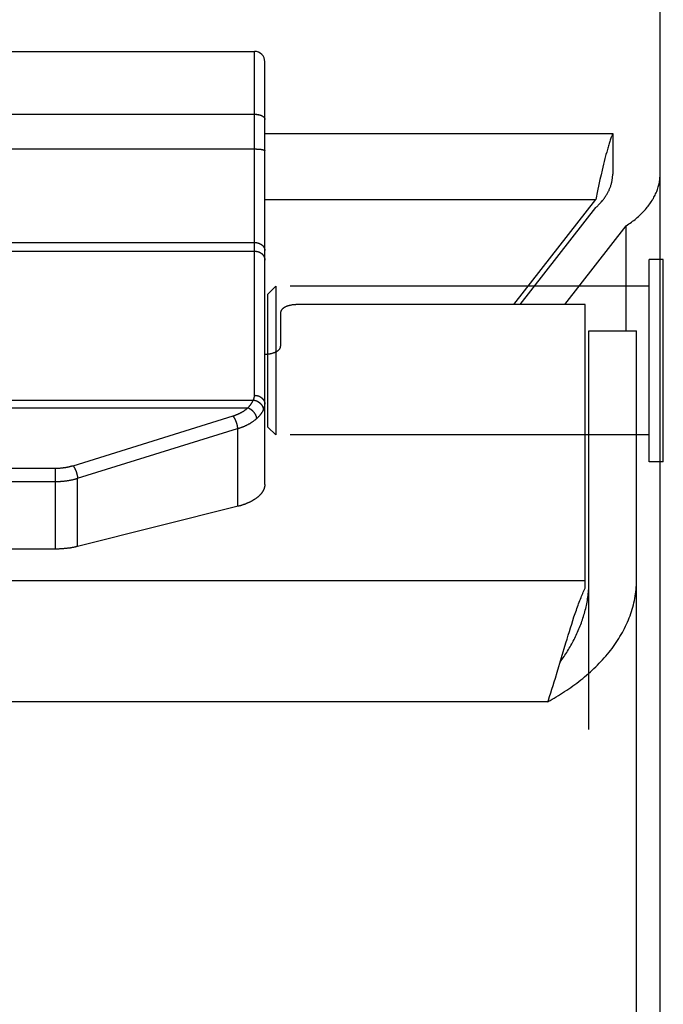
# Model space of a CAD drawing. Header units: inches. Extents: x 0 to 82.5, y 0 to 53.4.
# Tile 80 of 128: x 37 to 37.8, y 50.6 to 51.9. Entities that reach past the tile are written whole.
import ezdxf

# ---------------------------------------------------------------- set-up
doc = ezdxf.new("R2010")
doc.units = ezdxf.units.IN
doc.header["$LTSCALE"] = 4.538835
doc.header["$MEASUREMENT"] = 0
doc.linetypes.add('HIDDEN', pattern=[0.2, 0.1, -0.1])
doc.layers.get('0').update_dxf_attribs({"linetype": 'CONTINUOUS'})
doc.layers.add('DEFAULT_2', color=8, linetype='HIDDEN')
doc.layers.add('DOOR_ASSEMBLY', color=7, linetype='CONTINUOUS')

msp = doc.modelspace()

# ---------------------------------------------------------------- linework, layer by layer
at = {"color": 3, "linetype": 'Continuous'}
for p, q in [((37.8292, 37.9256), (37.8292, 52.4167)), ((37.3292, 51.7309), (37.7692, 51.7309)), ((37.7607, 51.7045), (37.7598, 51.7011)), ((37.7576, 51.6922), (37.7567, 51.6885)), ((37.7585, 51.6958), (37.7576, 51.6922)), ((37.7545, 51.6789), (37.7531, 51.6729)), ((37.7558, 51.6847), (37.7545, 51.6789)), ((37.7567, 51.6885), (37.7558, 51.6847)), ((37.7518, 51.6668), (37.75, 51.6585)), ((37.7531, 51.6729), (37.7518, 51.6668)), ((37.75, 51.6585), (37.7478, 51.6478)), ((37.3292, 51.6478), (37.7478, 51.6478)), ((37.6442, 51.5147), (37.7478, 51.6478)), ((37.7087, 51.5147), (37.7863, 51.6144)), ((37.7863, 51.4817), (37.7863, 51.6144))]:
    msp.add_line(p, q, dxfattribs=at)
at = {"color": 7, "linetype": 'Continuous'}
for p, q in [((37.7692, 51.7309), (37.7692, 51.6798)), ((37.7692, 51.6789), (37.7692, 51.6798)), ((37.6523, 51.5147), (37.7478, 51.6374)), ((37.8332, 51.5719), (37.8292, 51.5719)), ((37.8332, 51.3159), (37.8332, 51.5719)), ((37.8332, 51.3159), (37.8292, 51.3159))]:
    msp.add_line(p, q, dxfattribs=at)
at = {"color": 3, "linetype": 'Continuous'}
for points in [[(37.7692, 51.7309), (37.7687, 51.7298), (37.7683, 51.7287), (37.7679, 51.7275), (37.7674, 51.7263), (37.767, 51.725), (37.7665, 51.7238), (37.7661, 51.7225), (37.7656, 51.7211), (37.7652, 51.7198), (37.7647, 51.7184), (37.7643, 51.7169), (37.7638, 51.7155), (37.7634, 51.714), (37.7629, 51.7125), (37.7625, 51.7109), (37.762, 51.7093), (37.7616, 51.7077), (37.7607, 51.7045)], [(37.7598, 51.7011), (37.7594, 51.6994), (37.7585, 51.6958)], [(37.7863, 51.6144), (37.788, 51.6155), (37.7896, 51.6167), (37.7912, 51.6178), (37.7928, 51.619), (37.7944, 51.6202), (37.7959, 51.6213), (37.7974, 51.6225), (37.7988, 51.6237), (37.8003, 51.625), (37.8017, 51.6262), (37.8031, 51.6275), (37.8044, 51.6287), (37.8057, 51.63), (37.807, 51.6313), (37.8082, 51.6326), (37.8095, 51.6339), (37.8106, 51.6352), (37.8118, 51.6366), (37.8129, 51.6379), (37.814, 51.6393), (37.815, 51.6406), (37.816, 51.642), (37.817, 51.6434), (37.818, 51.6448), (37.8189, 51.6462), (37.8197, 51.6476), (37.8206, 51.649), (37.8213, 51.6504), (37.8221, 51.6518), (37.8228, 51.6533), (37.8235, 51.6547), (37.8242, 51.6561), (37.8248, 51.6576), (37.8253, 51.6591), (37.8259, 51.6605), (37.8263, 51.662), (37.8268, 51.6635), (37.8272, 51.6649), (37.8276, 51.6664), (37.8279, 51.6679), (37.8282, 51.6694), (37.8285, 51.6709), (37.8287, 51.6724), (37.8289, 51.6738), (37.829, 51.6753), (37.8291, 51.6768), (37.8292, 51.6783), (37.8292, 51.6798)]]:
    msp.add_lwpolyline(points, dxfattribs=at)
at = {"color": 7, "linetype": 'Continuous'}
msp.add_lwpolyline([(37.7478, 51.6374), (37.7486, 51.6382), (37.7494, 51.6389), (37.7502, 51.6397), (37.751, 51.6405), (37.7518, 51.6413), (37.7525, 51.6421), (37.7533, 51.6429), (37.754, 51.6437), (37.7547, 51.6445), (37.7554, 51.6453), (37.7561, 51.6462), (37.7568, 51.647), (37.7575, 51.6478), (37.7581, 51.6487), (37.7587, 51.6495), (37.7593, 51.6504), (37.7599, 51.6513), (37.7605, 51.6521), (37.761, 51.653), (37.7616, 51.6539), (37.7621, 51.6548), (37.7626, 51.6556), (37.7631, 51.6565), (37.7636, 51.6574), (37.764, 51.6583), (37.7645, 51.6592), (37.7649, 51.6601), (37.7653, 51.6611), (37.7657, 51.662), (37.766, 51.6629), (37.7664, 51.6638), (37.7667, 51.6647), (37.767, 51.6657), (37.7673, 51.6666), (37.7675, 51.6675), (37.7678, 51.6685), (37.768, 51.6694), (37.7682, 51.6704), (37.7684, 51.6713), (37.7686, 51.6722), (37.7687, 51.6732), (37.7688, 51.6741), (37.7689, 51.6751), (37.769, 51.676), (37.7691, 51.677), (37.7692, 51.6779), (37.7692, 51.6789)], dxfattribs=at)
at = {"layer": 'DEFAULT_2', "color": 8, "linetype": 'HIDDEN'}
for p, q in [((37.7692, 52.4597), (37.7692, 51.7309)), ((37.8292, 51.5719), (37.8152, 51.5719)), ((37.8152, 51.3159), (37.8152, 51.5719)), ((37.3332, 51.5279), (37.3432, 51.5379)), ((37.8152, 51.5379), (37.3432, 51.5379)), ((37.3432, 51.5379), (37.3432, 51.3499)), ((37.3332, 51.3599), (37.3332, 51.5279)), ((37.3332, 51.3599), (37.3432, 51.3499)), ((37.8152, 51.3499), (37.3432, 51.3499)), ((37.8292, 51.3159), (37.8152, 51.3159))]:
    msp.add_line(p, q, dxfattribs=at)
at = {"layer": 'DOOR_ASSEMBLY', "color": 7, "linetype": 'Continuous'}
for p, q in [((36.9542, 51.8349), (37.3162, 51.8349)), ((37.3162, 51.4001), (37.3162, 51.8349)), ((37.3292, 51.2875), (37.3292, 51.8219)), ((37.3291, 51.7498), (37.3291, 51.7497)), ((37.3291, 51.7497), (37.3291, 51.7495)), ((37.3291, 51.7496), (37.3292, 51.7494)), ((37.3292, 51.7495), (37.3292, 51.7493)), ((37.3292, 51.7494), (37.3292, 51.7492)), ((37.3292, 51.7493), (37.3292, 51.7491)), ((37.3292, 51.7492), (37.3292, 51.749)), ((36.9542, 51.7116), (37.3164, 51.7116)), ((37.3164, 51.7116), (37.3168, 51.7116)), ((37.3168, 51.7116), (37.3173, 51.7116)), ((37.3173, 51.7116), (37.3177, 51.7116)), ((37.3177, 51.7116), (37.3181, 51.7116)), ((37.3181, 51.7116), (37.3186, 51.7115)), ((37.3186, 51.7115), (37.319, 51.7115)), ((37.319, 51.7115), (37.3194, 51.7115)), ((37.3194, 51.7115), (37.3198, 51.7115)), ((37.3198, 51.7115), (37.3203, 51.7115)), ((37.3203, 51.7115), (37.3207, 51.7114)), ((37.3207, 51.7114), (37.3211, 51.7114)), ((37.3211, 51.7114), (37.3215, 51.7114)), ((37.3215, 51.7114), (37.3219, 51.7113)), ((37.3219, 51.7113), (37.3223, 51.7113)), ((37.3223, 51.7113), (37.3226, 51.7113)), ((37.3226, 51.7113), (37.323, 51.7112)), ((35.8422, 51.5933), (37.3162, 51.5933)), ((35.8422, 51.5824), (37.3162, 51.5824)), ((37.7392, 51.4817), (37.7992, 51.4817)), ((37.7392, 51.1657), (37.7392, 51.4817)), ((35.8437, 51.3941), (37.3147, 51.3941)), ((35.8505, 51.3844), (37.3079, 51.3844)), ((37.0866, 51.3111), (37.2893, 51.3741)), ((37.0924, 51.2951), (37.2946, 51.3579)), ((37.2946, 51.3579), (37.2946, 51.2595)), ((36.0939, 51.3079), (37.065, 51.3079)), ((37.0644, 51.2057), (37.0644, 51.3079)), ((37.0924, 51.209), (37.0924, 51.2951)), ((36.0939, 51.2911), (37.0651, 51.2911)), ((37.2953, 51.2597), (37.0924, 51.209)), ((37.0651, 51.2057), (36.0939, 51.2057))]:
    msp.add_line(p, q, dxfattribs=at)
at = {"layer": 'DOOR_ASSEMBLY', "color": 3, "linetype": 'Continuous'}
for p, q in [((37.3492, 51.5047), (37.3492, 51.4622)), ((37.7342, 51.5147), (37.3692, 51.5147)), ((37.7342, 51.1561), (37.7342, 51.5147)), ((37.7992, 37.3612), (37.7992, 51.4817)), ((37.7342, 51.1657), (21.9242, 51.1657)), ((37.7144, 51.1015), (37.7158, 51.1062)), ((37.7158, 51.1062), (37.7173, 51.1108)), ((37.7173, 51.1108), (37.7188, 51.1154)), ((37.7114, 51.0919), (37.7129, 51.0967)), ((37.7129, 51.0967), (37.7144, 51.1015)), ((37.6989, 51.0499), (37.71, 51.087)), ((37.71, 51.087), (37.7114, 51.0919)), ((37.6967, 51.0426), (37.6989, 51.0499)), ((37.6923, 51.0284), (37.6938, 51.033)), ((37.6938, 51.033), (37.6953, 51.0378)), ((37.6953, 51.0378), (37.6967, 51.0426)), ((37.6894, 51.0192), (37.6909, 51.0238)), ((37.6909, 51.0238), (37.6923, 51.0284)), ((37.6872, 51.0127), (21.9712, 51.0127))]:
    msp.add_line(p, q, dxfattribs=at)
at = {"layer": 'DOOR_ASSEMBLY', "color": 8, "linetype": 'HIDDEN'}
msp.add_line((37.7392, 37.3612), (37.7392, 51.1657), dxfattribs=at)
at = {"layer": 'DOOR_ASSEMBLY', "color": 7, "linetype": 'Continuous'}
for points in [[(36.9542, 51.7555), (37.3164, 51.7555), (37.3166, 51.7555), (37.3168, 51.7555), (37.3171, 51.7554), (37.3173, 51.7554), (37.3175, 51.7554), (37.3177, 51.7554), (37.3179, 51.7554), (37.3181, 51.7554), (37.3184, 51.7554), (37.3186, 51.7554), (37.3188, 51.7553), (37.319, 51.7553), (37.3192, 51.7553), (37.3194, 51.7553), (37.3196, 51.7552), (37.3198, 51.7552), (37.32, 51.7552), (37.3203, 51.7551), (37.3205, 51.7551), (37.3207, 51.7551), (37.3209, 51.755), (37.3211, 51.755), (37.3213, 51.7549), (37.3215, 51.7549), (37.3217, 51.7549), (37.3219, 51.7548), (37.3221, 51.7548), (37.3223, 51.7547), (37.3224, 51.7547), (37.3226, 51.7546), (37.3228, 51.7546), (37.323, 51.7545), (37.3232, 51.7544), (37.3234, 51.7544), (37.3236, 51.7543), (37.3237, 51.7543), (37.3239, 51.7542), (37.3241, 51.7541), (37.3243, 51.7541), (37.3244, 51.754), (37.3246, 51.7539), (37.3248, 51.7539), (37.3249, 51.7538), (37.3251, 51.7537), (37.3252, 51.7536), (37.3254, 51.7536), (37.3255, 51.7535), (37.3257, 51.7534), (37.3258, 51.7533), (37.326, 51.7533), (37.3261, 51.7532), (37.3263, 51.7531), (37.3264, 51.753), (37.3265, 51.7529), (37.3267, 51.7528), (37.3268, 51.7527), (37.3269, 51.7527), (37.327, 51.7526), (37.3272, 51.7525), (37.3273, 51.7524), (37.3274, 51.7523), (37.3275, 51.7522), (37.3276, 51.7521), (37.3277, 51.752), (37.3278, 51.7519), (37.3279, 51.7518), (37.328, 51.7517), (37.3281, 51.7516), (37.3282, 51.7515), (37.3282, 51.7514), (37.3283, 51.7513), (37.3284, 51.7512), (37.3285, 51.7511), (37.3285, 51.751), (37.3286, 51.7509), (37.3287, 51.7508), (37.3287, 51.7507), (37.3288, 51.7506), (37.3288, 51.7505), (37.3289, 51.7504), (37.3289, 51.7503), (37.329, 51.7502), (37.329, 51.7501), (37.329, 51.75), (37.3291, 51.7499)], [(36.9542, 51.7555), (37.3164, 51.7555), (37.3166, 51.7555), (37.3168, 51.7555), (37.3171, 51.7555), (37.3173, 51.7555), (37.3175, 51.7555), (37.3177, 51.7554), (37.3179, 51.7554), (37.3181, 51.7554), (37.3184, 51.7554), (37.3186, 51.7554), (37.3188, 51.7554), (37.319, 51.7553), (37.3192, 51.7553), (37.3194, 51.7553), (37.3196, 51.7553), (37.3198, 51.7552), (37.32, 51.7552), (37.3203, 51.7552), (37.3205, 51.7551), (37.3207, 51.7551), (37.3209, 51.7551), (37.3211, 51.755), (37.3213, 51.755), (37.3215, 51.7549), (37.3217, 51.7549), (37.3219, 51.7548), (37.3221, 51.7548), (37.3223, 51.7547), (37.3224, 51.7547), (37.3226, 51.7546), (37.3228, 51.7546), (37.323, 51.7545), (37.3232, 51.7545), (37.3234, 51.7544), (37.3236, 51.7544), (37.3237, 51.7543), (37.3239, 51.7542), (37.3241, 51.7542), (37.3243, 51.7541), (37.3244, 51.754), (37.3246, 51.754), (37.3248, 51.7539), (37.3249, 51.7538), (37.3251, 51.7538), (37.3252, 51.7537), (37.3254, 51.7536), (37.3255, 51.7535), (37.3257, 51.7534), (37.3258, 51.7534), (37.326, 51.7533), (37.3261, 51.7532), (37.3263, 51.7531), (37.3264, 51.753), (37.3265, 51.753), (37.3267, 51.7529), (37.3268, 51.7528), (37.3269, 51.7527), (37.327, 51.7526), (37.3272, 51.7525), (37.3273, 51.7524), (37.3274, 51.7523), (37.3275, 51.7522), (37.3276, 51.7521), (37.3277, 51.752), (37.3278, 51.752), (37.3279, 51.7519), (37.328, 51.7518), (37.3281, 51.7517), (37.3282, 51.7516), (37.3282, 51.7515), (37.3283, 51.7514), (37.3284, 51.7513), (37.3285, 51.7512), (37.3285, 51.7511), (37.3286, 51.751), (37.3287, 51.7509), (37.3287, 51.7507), (37.3288, 51.7506), (37.3288, 51.7505), (37.3289, 51.7504), (37.3289, 51.7503), (37.329, 51.7502), (37.329, 51.7501), (37.329, 51.75), (37.3291, 51.7499), (37.3291, 51.7498)], [(37.323, 51.7112), (37.3234, 51.7112), (37.3236, 51.7112), (37.3237, 51.7111), (37.3239, 51.7111), (37.3241, 51.7111), (37.3243, 51.7111), (37.3244, 51.711), (37.3246, 51.711), (37.3248, 51.711), (37.3249, 51.711), (37.3251, 51.7109), (37.3252, 51.7109), (37.3254, 51.7109), (37.3255, 51.7108), (37.3257, 51.7108), (37.3258, 51.7108), (37.326, 51.7108), (37.3261, 51.7107), (37.3263, 51.7107), (37.3264, 51.7107), (37.3265, 51.7106), (37.3267, 51.7106), (37.3268, 51.7106), (37.3269, 51.7105), (37.327, 51.7105), (37.3272, 51.7105), (37.3273, 51.7104), (37.3274, 51.7104), (37.3275, 51.7104), (37.3276, 51.7103), (37.3277, 51.7103), (37.3278, 51.7103), (37.3279, 51.7102), (37.328, 51.7102), (37.3281, 51.7101), (37.3282, 51.7101), (37.3282, 51.7101), (37.3283, 51.71), (37.3284, 51.71), (37.3285, 51.71), (37.3285, 51.7099), (37.3286, 51.7099), (37.3287, 51.7098), (37.3287, 51.7098), (37.3288, 51.7098), (37.3288, 51.7097), (37.3289, 51.7097), (37.3289, 51.7096), (37.329, 51.7096), (37.329, 51.7096), (37.329, 51.7095), (37.3291, 51.7095), (37.3291, 51.7094), (37.3291, 51.7094), (37.3291, 51.7094), (37.3292, 51.7093), (37.3292, 51.7093), (37.3292, 51.7092), (37.3292, 51.7092), (37.3292, 51.7092)], [(37.3162, 51.5933), (37.3164, 51.5933), (37.3166, 51.5933), (37.3168, 51.5932), (37.3171, 51.5932), (37.3173, 51.5932), (37.3175, 51.5932), (37.3177, 51.5932), (37.3179, 51.5932), (37.3181, 51.5931), (37.3184, 51.5931), (37.3186, 51.5931), (37.3188, 51.5931), (37.319, 51.593), (37.3192, 51.593), (37.3194, 51.5929), (37.3196, 51.5929), (37.3198, 51.5929), (37.32, 51.5928), (37.3203, 51.5928), (37.3205, 51.5927), (37.3207, 51.5926), (37.3209, 51.5926), (37.3211, 51.5925), (37.3213, 51.5925), (37.3215, 51.5924), (37.3217, 51.5923), (37.3219, 51.5922), (37.3221, 51.5922), (37.3223, 51.5921), (37.3224, 51.592), (37.3226, 51.5919), (37.3228, 51.5918), (37.323, 51.5918), (37.3232, 51.5917), (37.3234, 51.5916), (37.3236, 51.5915), (37.3237, 51.5914), (37.3239, 51.5913), (37.3241, 51.5912), (37.3243, 51.5911), (37.3244, 51.591), (37.3246, 51.5909), (37.3248, 51.5908), (37.3249, 51.5906), (37.3251, 51.5905), (37.3252, 51.5904), (37.3254, 51.5903), (37.3255, 51.5902), (37.3257, 51.5901), (37.3258, 51.5899), (37.326, 51.5898), (37.3261, 51.5897), (37.3263, 51.5895), (37.3264, 51.5894), (37.3265, 51.5893), (37.3267, 51.5891), (37.3268, 51.589), (37.3269, 51.5889), (37.327, 51.5887), (37.3272, 51.5886), (37.3273, 51.5884), (37.3274, 51.5883), (37.3275, 51.5882), (37.3276, 51.588), (37.3277, 51.5879), (37.3278, 51.5877), (37.3279, 51.5876), (37.328, 51.5874), (37.3281, 51.5872), (37.3282, 51.5871), (37.3282, 51.5869), (37.3283, 51.5868), (37.3284, 51.5866), (37.3285, 51.5865), (37.3285, 51.5863), (37.3286, 51.5861), (37.3287, 51.586), (37.3287, 51.5858), (37.3288, 51.5856), (37.3288, 51.5855), (37.3289, 51.5853), (37.3289, 51.5852), (37.329, 51.585), (37.329, 51.5848), (37.329, 51.5847), (37.3291, 51.5845), (37.3291, 51.5843), (37.3291, 51.5842), (37.3291, 51.584), (37.3292, 51.5838), (37.3292, 51.5836), (37.3292, 51.5835), (37.3292, 51.5833), (37.3292, 51.5831)], [(37.3162, 51.5824), (37.3164, 51.5824), (37.3166, 51.5824), (37.3168, 51.5824), (37.3171, 51.5823), (37.3173, 51.5823), (37.3175, 51.5823), (37.3177, 51.5823), (37.3179, 51.5823), (37.3181, 51.5822), (37.3184, 51.5822), (37.3186, 51.5822), (37.3188, 51.5821), (37.319, 51.5821), (37.3192, 51.5821), (37.3194, 51.582), (37.3196, 51.582), (37.3198, 51.5819), (37.32, 51.5819), (37.3203, 51.5818), (37.3205, 51.5817), (37.3207, 51.5817), (37.3209, 51.5816), (37.3211, 51.5816), (37.3213, 51.5815), (37.3215, 51.5814), (37.3217, 51.5813), (37.3219, 51.5812), (37.3221, 51.5812), (37.3223, 51.5811), (37.3224, 51.581), (37.3226, 51.5809), (37.3228, 51.5808), (37.323, 51.5807), (37.3232, 51.5806), (37.3234, 51.5805), (37.3236, 51.5804), (37.3237, 51.5803), (37.3239, 51.5802), (37.3241, 51.5801), (37.3243, 51.5799), (37.3244, 51.5798), (37.3246, 51.5797), (37.3248, 51.5796), (37.3249, 51.5795), (37.3251, 51.5793), (37.3252, 51.5792), (37.3254, 51.5791), (37.3255, 51.5789), (37.3257, 51.5788), (37.3258, 51.5787), (37.326, 51.5785), (37.3261, 51.5784), (37.3263, 51.5782), (37.3264, 51.5781), (37.3265, 51.5779), (37.3267, 51.5778), (37.3268, 51.5776), (37.3269, 51.5775), (37.327, 51.5773), (37.3272, 51.5772), (37.3273, 51.577), (37.3274, 51.5769), (37.3275, 51.5767), (37.3276, 51.5765), (37.3277, 51.5764), (37.3278, 51.5762), (37.3279, 51.576), (37.328, 51.5759), (37.3281, 51.5757), (37.3282, 51.5755), (37.3282, 51.5753), (37.3283, 51.5752), (37.3284, 51.575), (37.3285, 51.5748), (37.3285, 51.5746), (37.3286, 51.5744), (37.3287, 51.5743), (37.3287, 51.5741), (37.3288, 51.5739), (37.3288, 51.5737), (37.3289, 51.5735), (37.3289, 51.5734), (37.329, 51.5732), (37.329, 51.573), (37.329, 51.5728), (37.3291, 51.5726), (37.3291, 51.5724), (37.3291, 51.5722), (37.3291, 51.5721), (37.3292, 51.5719), (37.3292, 51.5717), (37.3292, 51.5715), (37.3292, 51.5713), (37.3292, 51.5711)], [(37.3079, 51.3844), (37.3082, 51.3847), (37.3085, 51.385), (37.3088, 51.3853), (37.309, 51.3857), (37.3093, 51.386), (37.3096, 51.3863), (37.3099, 51.3866), (37.3101, 51.3869), (37.3104, 51.3872), (37.3106, 51.3875), (37.3109, 51.3878), (37.3111, 51.3881), (37.3113, 51.3884), (37.3116, 51.3888), (37.3118, 51.3891), (37.312, 51.3894), (37.3122, 51.3897), (37.3124, 51.39), (37.3126, 51.3903), (37.3128, 51.3906), (37.313, 51.3909), (37.3132, 51.3912), (37.3134, 51.3915), (37.3135, 51.3918), (37.3137, 51.3921), (37.3139, 51.3924), (37.314, 51.3927), (37.3142, 51.393), (37.3143, 51.3932), (37.3145, 51.3935), (37.3146, 51.3938), (37.3147, 51.3941)], [(37.3147, 51.3941), (37.3149, 51.3944), (37.315, 51.3946), (37.3151, 51.3949), (37.3152, 51.3952), (37.3153, 51.3954), (37.3154, 51.3957), (37.3155, 51.396), (37.3156, 51.3962), (37.3157, 51.3965), (37.3158, 51.3968), (37.3158, 51.3971), (37.3159, 51.3973), (37.3159, 51.3976), (37.316, 51.3979), (37.316, 51.3982), (37.3161, 51.3984), (37.3161, 51.3987), (37.3161, 51.399), (37.3162, 51.3992), (37.3162, 51.3995), (37.3162, 51.3998), (37.3162, 51.4001)], [(37.3147, 51.3941), (37.3149, 51.3941), (37.3152, 51.394), (37.3154, 51.394), (37.3156, 51.394), (37.3158, 51.3939), (37.316, 51.3939), (37.3162, 51.3938), (37.3164, 51.3938), (37.3166, 51.3937), (37.3168, 51.3937), (37.317, 51.3936), (37.3172, 51.3936), (37.3175, 51.3935), (37.3177, 51.3934), (37.3179, 51.3934), (37.3181, 51.3933), (37.3183, 51.3932), (37.3185, 51.3931), (37.3187, 51.3931), (37.3189, 51.393), (37.3191, 51.3929), (37.3193, 51.3928), (37.3195, 51.3927), (37.3197, 51.3926), (37.3199, 51.3925), (37.32, 51.3924), (37.3202, 51.3923), (37.3204, 51.3922), (37.3206, 51.3921), (37.3208, 51.392), (37.321, 51.3918), (37.3212, 51.3917), (37.3213, 51.3916), (37.3215, 51.3915), (37.3217, 51.3914), (37.3219, 51.3912), (37.322, 51.3911), (37.3222, 51.391), (37.3224, 51.3908), (37.3226, 51.3907), (37.3227, 51.3906), (37.3229, 51.3904), (37.323, 51.3903), (37.3232, 51.3901), (37.3234, 51.39), (37.3235, 51.3898), (37.3237, 51.3897), (37.3238, 51.3895), (37.3239, 51.3894), (37.3241, 51.3892), (37.3242, 51.3891), (37.3244, 51.3889), (37.3245, 51.3888), (37.3246, 51.3886), (37.3248, 51.3884), (37.3249, 51.3883), (37.325, 51.3881), (37.3251, 51.3879), (37.3253, 51.3878), (37.3254, 51.3876), (37.3255, 51.3874), (37.3256, 51.3872), (37.3257, 51.3871), (37.3258, 51.3869), (37.3259, 51.3867), (37.326, 51.3865), (37.3261, 51.3863), (37.3262, 51.3862), (37.3263, 51.386), (37.3264, 51.3858), (37.3264, 51.3856), (37.3265, 51.3854), (37.3266, 51.3852), (37.3267, 51.3851), (37.3267, 51.3849), (37.3268, 51.3847), (37.3268, 51.3845), (37.3269, 51.3843), (37.327, 51.3841), (37.327, 51.3839), (37.3271, 51.3837), (37.3271, 51.3836), (37.3271, 51.3834), (37.3272, 51.3832), (37.3272, 51.383), (37.3272, 51.3828), (37.3273, 51.3826), (37.3273, 51.3824), (37.3273, 51.3822), (37.3273, 51.382), (37.3273, 51.3818), (37.3273, 51.3817), (37.3274, 51.3815), (37.3274, 51.3813)], [(37.3162, 51.4001), (37.3164, 51.4001), (37.3166, 51.4001), (37.3168, 51.4001), (37.3171, 51.4), (37.3173, 51.4), (37.3175, 51.4), (37.3177, 51.4), (37.3179, 51.4), (37.3181, 51.3999), (37.3184, 51.3999), (37.3186, 51.3999), (37.3188, 51.3998), (37.319, 51.3998), (37.3192, 51.3998), (37.3194, 51.3997), (37.3196, 51.3997), (37.3198, 51.3996), (37.32, 51.3996), (37.3203, 51.3995), (37.3205, 51.3994), (37.3207, 51.3994), (37.3209, 51.3993), (37.3211, 51.3992), (37.3213, 51.3992), (37.3215, 51.3991), (37.3217, 51.399), (37.3219, 51.3989), (37.3221, 51.3989), (37.3223, 51.3988), (37.3224, 51.3987), (37.3226, 51.3986), (37.3228, 51.3985), (37.323, 51.3984), (37.3232, 51.3983), (37.3234, 51.3982), (37.3236, 51.3981), (37.3237, 51.398), (37.3239, 51.3979), (37.3241, 51.3978), (37.3243, 51.3976), (37.3244, 51.3975), (37.3246, 51.3974), (37.3248, 51.3973), (37.3249, 51.3972), (37.3251, 51.397), (37.3252, 51.3969), (37.3254, 51.3968), (37.3255, 51.3966), (37.3257, 51.3965), (37.3258, 51.3964), (37.326, 51.3962), (37.3261, 51.3961), (37.3263, 51.3959), (37.3264, 51.3958), (37.3265, 51.3956), (37.3267, 51.3955), (37.3268, 51.3953), (37.3269, 51.3952), (37.327, 51.395), (37.3272, 51.3949), (37.3273, 51.3947), (37.3274, 51.3945), (37.3275, 51.3944), (37.3276, 51.3942), (37.3277, 51.3941), (37.3278, 51.3939), (37.3279, 51.3937), (37.328, 51.3935), (37.3281, 51.3934), (37.3282, 51.3932), (37.3282, 51.393), (37.3283, 51.3929), (37.3284, 51.3927), (37.3285, 51.3925), (37.3285, 51.3923), (37.3286, 51.3921), (37.3287, 51.392), (37.3287, 51.3918), (37.3288, 51.3916), (37.3288, 51.3914), (37.3289, 51.3912), (37.3289, 51.3911), (37.329, 51.3909), (37.329, 51.3907), (37.329, 51.3905), (37.3291, 51.3903), (37.3291, 51.3901), (37.3291, 51.3899), (37.3291, 51.3897), (37.3292, 51.3896), (37.3292, 51.3894), (37.3292, 51.3892), (37.3292, 51.389), (37.3292, 51.3888)], [(37.2893, 51.3741), (37.2898, 51.3743), (37.2903, 51.3744), (37.2907, 51.3746), (37.2912, 51.3747), (37.2917, 51.3749), (37.2921, 51.3751), (37.2926, 51.3752), (37.293, 51.3754), (37.2935, 51.3756), (37.2939, 51.3758), (37.2944, 51.376), (37.2948, 51.3761), (37.2953, 51.3763), (37.2957, 51.3765), (37.2961, 51.3767), (37.2965, 51.3769), (37.297, 51.3771), (37.2974, 51.3773), (37.2978, 51.3775), (37.2982, 51.3777), (37.2986, 51.378), (37.299, 51.3782), (37.2995, 51.3784), (37.2999, 51.3786), (37.3002, 51.3788), (37.3006, 51.3791), (37.301, 51.3793), (37.3014, 51.3795), (37.3018, 51.3798), (37.3022, 51.38), (37.3025, 51.3802), (37.3029, 51.3805), (37.3033, 51.3807), (37.3036, 51.381), (37.304, 51.3812), (37.3043, 51.3815), (37.3047, 51.3817), (37.305, 51.382), (37.3054, 51.3822), (37.3057, 51.3825), (37.306, 51.3828), (37.3063, 51.383), (37.3067, 51.3833), (37.307, 51.3836), (37.3073, 51.3839), (37.3076, 51.3841), (37.3079, 51.3844)], [(37.3079, 51.3844), (37.3081, 51.3843), (37.3083, 51.3843), (37.3084, 51.3842), (37.3086, 51.3841), (37.3088, 51.384), (37.309, 51.3839), (37.3091, 51.3838), (37.3093, 51.3837), (37.3095, 51.3836), (37.3097, 51.3835), (37.3099, 51.3834), (37.31, 51.3833), (37.3102, 51.3832), (37.3104, 51.3831), (37.3106, 51.383), (37.3107, 51.3829), (37.3109, 51.3828), (37.3111, 51.3827), (37.3113, 51.3825), (37.3114, 51.3824), (37.3116, 51.3823), (37.3118, 51.3822), (37.3119, 51.382), (37.3121, 51.3819), (37.3123, 51.3818), (37.3124, 51.3816), (37.3126, 51.3815), (37.3128, 51.3813), (37.3129, 51.3812), (37.3131, 51.3811), (37.3132, 51.3809), (37.3134, 51.3808), (37.3135, 51.3806), (37.3137, 51.3805), (37.3138, 51.3803), (37.314, 51.3801), (37.3141, 51.38), (37.3143, 51.3798), (37.3144, 51.3797), (37.3146, 51.3795), (37.3147, 51.3793), (37.3149, 51.3792), (37.315, 51.379), (37.3151, 51.3789), (37.3153, 51.3787), (37.3154, 51.3785), (37.3155, 51.3783), (37.3157, 51.3782), (37.3158, 51.378), (37.3159, 51.3778), (37.316, 51.3776), (37.3161, 51.3775), (37.3163, 51.3773), (37.3164, 51.3771), (37.3165, 51.3769), (37.3166, 51.3768), (37.3167, 51.3766), (37.3168, 51.3764), (37.3169, 51.3762), (37.317, 51.376), (37.3171, 51.3758), (37.3172, 51.3757), (37.3173, 51.3755), (37.3174, 51.3753), (37.3175, 51.3751), (37.3175, 51.3749), (37.3176, 51.3747), (37.3177, 51.3746), (37.3178, 51.3744), (37.3178, 51.3742), (37.3179, 51.374), (37.318, 51.3738), (37.3181, 51.3736), (37.3181, 51.3734), (37.3182, 51.3733), (37.3182, 51.3731), (37.3183, 51.3729), (37.3183, 51.3727), (37.3184, 51.3725), (37.3184, 51.3723), (37.3185, 51.3722), (37.3185, 51.372), (37.3185, 51.3718), (37.3186, 51.3716), (37.3186, 51.3714), (37.3186, 51.3713), (37.3187, 51.3711), (37.3187, 51.3709), (37.3187, 51.3707), (37.3187, 51.3705)], [(37.3187, 51.3705), (37.3191, 51.3709), (37.3195, 51.3712), (37.3198, 51.3716), (37.3202, 51.3719), (37.3205, 51.3722), (37.3209, 51.3726), (37.3212, 51.3729), (37.3215, 51.3733), (37.3218, 51.3736), (37.3222, 51.3739), (37.3225, 51.3743), (37.3228, 51.3746), (37.3231, 51.375), (37.3234, 51.3753), (37.3236, 51.3756), (37.3239, 51.376), (37.3242, 51.3763), (37.3244, 51.3767), (37.3247, 51.377), (37.3249, 51.3773), (37.3252, 51.3777), (37.3254, 51.378), (37.3256, 51.3783), (37.3259, 51.3787), (37.3261, 51.379), (37.3263, 51.3793), (37.3265, 51.3797), (37.3267, 51.38), (37.3268, 51.3803), (37.327, 51.3806), (37.3272, 51.381), (37.3274, 51.3813)], [(37.3274, 51.3813), (37.3275, 51.3816), (37.3277, 51.382), (37.3278, 51.3823), (37.328, 51.3826), (37.3281, 51.383), (37.3282, 51.3833), (37.3283, 51.3836), (37.3284, 51.384), (37.3285, 51.3843), (37.3286, 51.3847), (37.3287, 51.385), (37.3288, 51.3854), (37.3289, 51.3857), (37.3289, 51.386), (37.329, 51.3864), (37.3291, 51.3867), (37.3291, 51.3871), (37.3291, 51.3874), (37.3292, 51.3878), (37.3292, 51.3881), (37.3292, 51.3885), (37.3292, 51.3888)], [(37.2888, 51.3739), (37.2889, 51.3738), (37.289, 51.3737), (37.2891, 51.3736), (37.2892, 51.3734), (37.2893, 51.3733), (37.2894, 51.3732), (37.2895, 51.373), (37.2896, 51.3729), (37.2897, 51.3728), (37.2898, 51.3726), (37.2899, 51.3725), (37.29, 51.3723), (37.2901, 51.3722), (37.2902, 51.372), (37.2903, 51.3718), (37.2904, 51.3717), (37.2905, 51.3715), (37.2906, 51.3714), (37.2907, 51.3712), (37.2908, 51.371), (37.2909, 51.3708), (37.291, 51.3707), (37.291, 51.3705), (37.2911, 51.3703), (37.2912, 51.3701), (37.2913, 51.37), (37.2914, 51.3698), (37.2915, 51.3696), (37.2916, 51.3694), (37.2917, 51.3692), (37.2917, 51.369), (37.2918, 51.3688), (37.2919, 51.3686), (37.292, 51.3685), (37.2921, 51.3683), (37.2922, 51.3681), (37.2922, 51.3679), (37.2923, 51.3677), (37.2924, 51.3675), (37.2925, 51.3673), (37.2926, 51.3671), (37.2926, 51.3669), (37.2927, 51.3667), (37.2928, 51.3665), (37.2929, 51.3662), (37.2929, 51.366), (37.293, 51.3658), (37.2931, 51.3656), (37.2931, 51.3654), (37.2932, 51.3652), (37.2933, 51.365), (37.2933, 51.3648), (37.2934, 51.3646), (37.2935, 51.3644), (37.2935, 51.3642), (37.2936, 51.364), (37.2936, 51.3637), (37.2937, 51.3635), (37.2937, 51.3633), (37.2938, 51.3631), (37.2938, 51.3629), (37.2939, 51.3627), (37.2939, 51.3625), (37.294, 51.3623), (37.294, 51.3621), (37.2941, 51.3619), (37.2941, 51.3617), (37.2942, 51.3614), (37.2942, 51.3612), (37.2942, 51.361), (37.2943, 51.3608), (37.2943, 51.3606), (37.2943, 51.3604), (37.2944, 51.3602), (37.2944, 51.36), (37.2944, 51.3598), (37.2945, 51.3596), (37.2945, 51.3594), (37.2945, 51.3592), (37.2945, 51.359), (37.2946, 51.3588), (37.2946, 51.3586), (37.2946, 51.3584), (37.2946, 51.3583), (37.2946, 51.3581), (37.2946, 51.3579)], [(37.2946, 51.3579), (37.2952, 51.3581), (37.2958, 51.3583), (37.2964, 51.3584), (37.297, 51.3586), (37.2976, 51.3588), (37.2982, 51.359), (37.2988, 51.3592), (37.2994, 51.3594), (37.2999, 51.3597), (37.3005, 51.3599), (37.3011, 51.3601), (37.3016, 51.3603), (37.3022, 51.3605), (37.3028, 51.3608), (37.3033, 51.361), (37.3038, 51.3612), (37.3044, 51.3615), (37.3049, 51.3617), (37.3055, 51.362), (37.306, 51.3622), (37.3065, 51.3625), (37.307, 51.3627), (37.3075, 51.363), (37.3081, 51.3633), (37.3086, 51.3635), (37.3091, 51.3638), (37.3096, 51.3641), (37.31, 51.3644), (37.3105, 51.3646), (37.311, 51.3649), (37.3115, 51.3652), (37.312, 51.3655), (37.3124, 51.3658), (37.3129, 51.3661), (37.3133, 51.3664), (37.3138, 51.3667), (37.3142, 51.367), (37.3147, 51.3673), (37.3151, 51.3676), (37.3155, 51.3679), (37.3159, 51.3683), (37.3163, 51.3686), (37.3168, 51.3689), (37.3172, 51.3692), (37.3176, 51.3696), (37.3179, 51.3699), (37.3183, 51.3702), (37.3187, 51.3705)], [(37.065, 51.3079), (37.0655, 51.3079), (37.0661, 51.3079), (37.0666, 51.3079), (37.0672, 51.3079), (37.0677, 51.308), (37.0683, 51.308), (37.0688, 51.308), (37.0693, 51.308), (37.0699, 51.3081), (37.0704, 51.3081), (37.071, 51.3082), (37.0715, 51.3082), (37.0721, 51.3083), (37.0726, 51.3083), (37.0731, 51.3084), (37.0737, 51.3084), (37.0742, 51.3085), (37.0747, 51.3086), (37.0753, 51.3086), (37.0758, 51.3087), (37.0763, 51.3088), (37.0769, 51.3089), (37.0774, 51.309), (37.0779, 51.3091), (37.0784, 51.3091), (37.079, 51.3092), (37.0795, 51.3093), (37.08, 51.3095), (37.0805, 51.3096), (37.081, 51.3097), (37.0816, 51.3098), (37.0821, 51.3099), (37.0826, 51.31), (37.0831, 51.3102), (37.0836, 51.3103), (37.0841, 51.3104), (37.0846, 51.3106), (37.0851, 51.3107), (37.0856, 51.3108), (37.0861, 51.311), (37.0866, 51.3111)], [(37.0866, 51.3111), (37.0867, 51.311), (37.0868, 51.3109), (37.0869, 51.3108), (37.087, 51.3106), (37.0871, 51.3105), (37.0872, 51.3104), (37.0873, 51.3102), (37.0874, 51.3101), (37.0875, 51.3099), (37.0876, 51.3098), (37.0877, 51.3096), (37.0878, 51.3095), (37.0878, 51.3093), (37.0879, 51.3092), (37.088, 51.309), (37.0881, 51.3089), (37.0882, 51.3087), (37.0883, 51.3085), (37.0884, 51.3084), (37.0885, 51.3082), (37.0886, 51.308), (37.0887, 51.3079), (37.0888, 51.3077), (37.0889, 51.3075), (37.089, 51.3073), (37.0891, 51.3071), (37.0891, 51.307), (37.0892, 51.3068), (37.0893, 51.3066), (37.0894, 51.3064), (37.0895, 51.3062), (37.0896, 51.306), (37.0897, 51.3058), (37.0897, 51.3056), (37.0898, 51.3054), (37.0899, 51.3052), (37.09, 51.3051), (37.0901, 51.3049), (37.0902, 51.3047), (37.0902, 51.3045), (37.0903, 51.3043), (37.0904, 51.304), (37.0905, 51.3038), (37.0905, 51.3036), (37.0906, 51.3034), (37.0907, 51.3032), (37.0907, 51.303), (37.0908, 51.3028), (37.0909, 51.3026), (37.0909, 51.3024), (37.091, 51.3022), (37.0911, 51.302), (37.0911, 51.3018), (37.0912, 51.3016), (37.0913, 51.3014), (37.0913, 51.3011), (37.0914, 51.3009), (37.0914, 51.3007), (37.0915, 51.3005), (37.0915, 51.3003), (37.0916, 51.3001), (37.0916, 51.2999), (37.0917, 51.2997), (37.0917, 51.2995), (37.0918, 51.2993), (37.0918, 51.299), (37.0919, 51.2988), (37.0919, 51.2986), (37.0919, 51.2984), (37.092, 51.2982), (37.092, 51.298), (37.0921, 51.2978), (37.0921, 51.2976), (37.0921, 51.2974), (37.0922, 51.2972), (37.0922, 51.297), (37.0922, 51.2968), (37.0922, 51.2966), (37.0923, 51.2964), (37.0923, 51.2962), (37.0923, 51.296), (37.0923, 51.2958), (37.0923, 51.2956), (37.0924, 51.2954), (37.0924, 51.2953), (37.0924, 51.2951)], [(37.0651, 51.2911), (37.0658, 51.2911), (37.0665, 51.2912), (37.0672, 51.2912), (37.0679, 51.2912), (37.0686, 51.2912), (37.0693, 51.2913), (37.0699, 51.2913), (37.0706, 51.2913), (37.0713, 51.2914), (37.072, 51.2914), (37.0727, 51.2915), (37.0734, 51.2915), (37.0741, 51.2916), (37.0747, 51.2916), (37.0754, 51.2917), (37.0761, 51.2918), (37.0768, 51.2919), (37.0774, 51.292), (37.0781, 51.292), (37.0788, 51.2921), (37.0795, 51.2922), (37.0801, 51.2923), (37.0808, 51.2924), (37.0815, 51.2925), (37.0821, 51.2927), (37.0828, 51.2928), (37.0834, 51.2929), (37.0841, 51.293), (37.0848, 51.2932), (37.0854, 51.2933), (37.0861, 51.2934), (37.0867, 51.2936), (37.0873, 51.2937), (37.088, 51.2939), (37.0886, 51.294), (37.0893, 51.2942), (37.0899, 51.2944), (37.0905, 51.2945), (37.0911, 51.2947), (37.0918, 51.2949), (37.0924, 51.2951)], [(37.3292, 51.2875), (37.3292, 51.2871), (37.3292, 51.2868), (37.3292, 51.2864), (37.3291, 51.2861), (37.3291, 51.2858), (37.3291, 51.2854), (37.329, 51.2851), (37.3289, 51.2847), (37.3289, 51.2844), (37.3288, 51.284), (37.3287, 51.2837), (37.3286, 51.2833), (37.3285, 51.283), (37.3284, 51.2827), (37.3283, 51.2823), (37.3282, 51.282), (37.3281, 51.2816), (37.328, 51.2813), (37.3278, 51.281), (37.3277, 51.2806), (37.3275, 51.2803), (37.3273, 51.2799), (37.3272, 51.2796), (37.327, 51.2793), (37.3268, 51.2789), (37.3266, 51.2786), (37.3264, 51.2783), (37.3262, 51.278), (37.326, 51.2776), (37.3258, 51.2773), (37.3255, 51.277), (37.3253, 51.2766), (37.3251, 51.2763), (37.3248, 51.276), (37.3246, 51.2757), (37.3243, 51.2754), (37.324, 51.275), (37.3237, 51.2747), (37.3235, 51.2744), (37.3232, 51.2741), (37.3229, 51.2738), (37.3226, 51.2735), (37.3222, 51.2732), (37.3219, 51.2729), (37.3216, 51.2726), (37.3213, 51.2722), (37.3209, 51.2719), (37.3206, 51.2716), (37.3202, 51.2713), (37.3199, 51.2711), (37.3195, 51.2708), (37.3191, 51.2705), (37.3187, 51.2702), (37.3184, 51.2699), (37.318, 51.2696), (37.3176, 51.2693), (37.3172, 51.269), (37.3167, 51.2688), (37.3163, 51.2685), (37.3159, 51.2682), (37.3155, 51.2679), (37.315, 51.2677), (37.3146, 51.2674), (37.3141, 51.2671), (37.3137, 51.2669), (37.3132, 51.2666), (37.3128, 51.2664), (37.3123, 51.2661), (37.3118, 51.2659), (37.3113, 51.2656), (37.3109, 51.2654), (37.3104, 51.2651), (37.3099, 51.2649), (37.3094, 51.2647), (37.3089, 51.2644), (37.3083, 51.2642), (37.3078, 51.264), (37.3073, 51.2637), (37.3068, 51.2635), (37.3062, 51.2633), (37.3057, 51.2631), (37.3052, 51.2629), (37.3046, 51.2626), (37.3041, 51.2624), (37.3035, 51.2622), (37.3029, 51.262), (37.3024, 51.2618), (37.3018, 51.2616), (37.3012, 51.2614), (37.3007, 51.2612), (37.3001, 51.2611), (37.2995, 51.2609), (37.2989, 51.2607), (37.2983, 51.2605), (37.2977, 51.2603), (37.2971, 51.2602), (37.2965, 51.26), (37.2959, 51.2598), (37.2953, 51.2597)], [(37.0924, 51.209), (37.0918, 51.2088), (37.0911, 51.2087), (37.0905, 51.2085), (37.0899, 51.2084), (37.0893, 51.2082), (37.0886, 51.2081), (37.088, 51.208), (37.0874, 51.2078), (37.0867, 51.2077), (37.0861, 51.2076), (37.0854, 51.2075), (37.0848, 51.2074), (37.0841, 51.2073), (37.0835, 51.2072), (37.0828, 51.207), (37.0821, 51.2069), (37.0815, 51.2069), (37.0808, 51.2068), (37.0801, 51.2067), (37.0795, 51.2066), (37.0788, 51.2065), (37.0781, 51.2064), (37.0775, 51.2064), (37.0768, 51.2063), (37.0761, 51.2062), (37.0754, 51.2062), (37.0747, 51.2061), (37.0741, 51.206), (37.0734, 51.206), (37.0727, 51.2059), (37.072, 51.2059), (37.0713, 51.2059), (37.0706, 51.2058), (37.07, 51.2058), (37.0693, 51.2058), (37.0686, 51.2057), (37.0679, 51.2057), (37.0672, 51.2057), (37.0665, 51.2057), (37.0658, 51.2057), (37.0651, 51.2057)], [(37.7027, 51.0626), (37.703, 51.063), (37.7042, 51.0647), (37.7054, 51.0664), (37.7065, 51.068), (37.7077, 51.0698), (37.7088, 51.0715), (37.7099, 51.0732), (37.711, 51.075), (37.7121, 51.0767), (37.7132, 51.0785), (37.7143, 51.0803), (37.7153, 51.0821), (37.7163, 51.0839), (37.7174, 51.0857), (37.7184, 51.0875), (37.7193, 51.0894), (37.7203, 51.0912), (37.7212, 51.0931), (37.7222, 51.095), (37.7231, 51.0969), (37.724, 51.0988), (37.7248, 51.1007), (37.7257, 51.1026), (37.7265, 51.1046), (37.7273, 51.1065), (37.7281, 51.1085), (37.7288, 51.1104), (37.7296, 51.1124), (37.7303, 51.1144), (37.7309, 51.1163), (37.7316, 51.1183), (37.7322, 51.1203), (37.7328, 51.1223), (37.7334, 51.1244), (37.734, 51.1264), (37.7345, 51.1284), (37.735, 51.1305), (37.7355, 51.1325), (37.7359, 51.1345), (37.7363, 51.1366), (37.7367, 51.1386), (37.7371, 51.1407), (37.7374, 51.1428), (37.7377, 51.1448), (37.738, 51.1469), (37.7383, 51.149), (37.7385, 51.1511), (37.7387, 51.1532), (37.7388, 51.1552), (37.739, 51.1573), (37.7391, 51.1594), (37.7391, 51.1615), (37.7392, 51.1636), (37.7392, 51.1657)]]:
    msp.add_lwpolyline(points, dxfattribs=at)
at = {"layer": 'DOOR_ASSEMBLY', "color": 3, "linetype": 'Continuous'}
for points in [[(37.3692, 51.5147), (37.3685, 51.5147), (37.3678, 51.5146), (37.3671, 51.5146), (37.3665, 51.5146), (37.3658, 51.5145), (37.3651, 51.5145), (37.3645, 51.5144), (37.3638, 51.5143), (37.3631, 51.5142), (37.3625, 51.5141), (37.3619, 51.514), (37.3612, 51.5138), (37.3606, 51.5137), (37.36, 51.5135), (37.3594, 51.5134), (37.3588, 51.5132), (37.3582, 51.513), (37.3577, 51.5128), (37.3571, 51.5126), (37.3566, 51.5124), (37.356, 51.5122), (37.3555, 51.512), (37.3551, 51.5117), (37.3546, 51.5115), (37.3541, 51.5112), (37.3537, 51.511), (37.3533, 51.5107), (37.3529, 51.5104), (37.3525, 51.5102), (37.3521, 51.5099), (37.3518, 51.5096), (37.3514, 51.5093), (37.3511, 51.509), (37.3508, 51.5087), (37.3506, 51.5083), (37.3503, 51.508), (37.3501, 51.5077), (37.3499, 51.5074), (37.3498, 51.507), (37.3496, 51.5067), (37.3495, 51.5064), (37.3494, 51.506), (37.3493, 51.5057), (37.3492, 51.5054), (37.3492, 51.505), (37.3492, 51.5047)], [(37.3292, 51.4522), (37.3299, 51.4522), (37.3306, 51.4522), (37.3312, 51.4522), (37.3319, 51.4523), (37.3326, 51.4523), (37.3333, 51.4524), (37.3339, 51.4525), (37.3346, 51.4525), (37.3352, 51.4526), (37.3359, 51.4527), (37.3365, 51.4529), (37.3372, 51.453), (37.3378, 51.4531), (37.3384, 51.4533), (37.339, 51.4535), (37.3396, 51.4536), (37.3402, 51.4538), (37.3407, 51.454), (37.3413, 51.4542), (37.3418, 51.4544), (37.3423, 51.4546), (37.3428, 51.4549), (37.3433, 51.4551), (37.3438, 51.4553), (37.3443, 51.4556), (37.3447, 51.4559), (37.3451, 51.4561), (37.3455, 51.4564), (37.3459, 51.4567), (37.3463, 51.457), (37.3466, 51.4573), (37.347, 51.4576), (37.3473, 51.4579), (37.3475, 51.4582), (37.3478, 51.4585), (37.348, 51.4588), (37.3483, 51.4591), (37.3485, 51.4595), (37.3486, 51.4598), (37.3488, 51.4601), (37.3489, 51.4605), (37.349, 51.4608), (37.3491, 51.4611), (37.3491, 51.4615), (37.3492, 51.4618), (37.3492, 51.4622)], [(37.6872, 51.0127), (37.6899, 51.0142), (37.6925, 51.0157), (37.6952, 51.0172), (37.6978, 51.0188), (37.7005, 51.0204), (37.7031, 51.0221), (37.7058, 51.0237), (37.7084, 51.0254), (37.711, 51.0272), (37.7136, 51.0289), (37.7162, 51.0307), (37.7187, 51.0326), (37.7213, 51.0344), (37.7238, 51.0363), (37.7263, 51.0382), (37.7288, 51.0402), (37.7313, 51.0422), (37.7337, 51.0442), (37.7361, 51.0462), (37.7385, 51.0483), (37.7409, 51.0504), (37.7432, 51.0525), (37.7455, 51.0547), (37.7477, 51.0568), (37.75, 51.059), (37.7522, 51.0613), (37.7543, 51.0635), (37.7564, 51.0658), (37.7585, 51.0681), (37.7605, 51.0704), (37.7625, 51.0728), (37.7645, 51.0752), (37.7664, 51.0776), (37.7683, 51.08), (37.7701, 51.0824), (37.7718, 51.0849), (37.7736, 51.0874), (37.7752, 51.0899), (37.7769, 51.0924), (37.7784, 51.095), (37.7799, 51.0975), (37.7814, 51.1001), (37.7828, 51.1027), (37.7842, 51.1053), (37.7855, 51.108), (37.7867, 51.1106), (37.7879, 51.1133), (37.7891, 51.116), (37.7902, 51.1186), (37.7912, 51.1213), (37.7921, 51.1241), (37.793, 51.1268), (37.7939, 51.1295), (37.7947, 51.1323), (37.7954, 51.135), (37.796, 51.1378), (37.7966, 51.1405), (37.7972, 51.1433), (37.7976, 51.1461), (37.7981, 51.1489), (37.7984, 51.1517), (37.7987, 51.1545), (37.7989, 51.1573), (37.7991, 51.1601), (37.7992, 51.1629), (37.7992, 51.1657)], [(37.7188, 51.1154), (37.7202, 51.1199), (37.721, 51.1221), (37.7217, 51.1242), (37.7224, 51.1264), (37.7232, 51.1285), (37.7239, 51.1306), (37.7246, 51.1326), (37.7254, 51.1347), (37.7261, 51.1366), (37.7269, 51.1386), (37.7276, 51.1405), (37.7283, 51.1424), (37.7291, 51.1443), (37.7298, 51.1461), (37.7305, 51.1479), (37.7313, 51.1496), (37.732, 51.1513), (37.7327, 51.153), (37.7335, 51.1546), (37.7342, 51.1561)], [(37.6872, 51.0127), (37.6879, 51.0148), (37.6894, 51.0192)]]:
    msp.add_lwpolyline(points, dxfattribs=at)
at = {"layer": 'DOOR_ASSEMBLY', "color": 7, "linetype": 'Continuous'}
msp.add_arc((37.3162, 51.8219), 0.013, 0, 90, dxfattribs=at)

doc.saveas('drawing.dxf')
